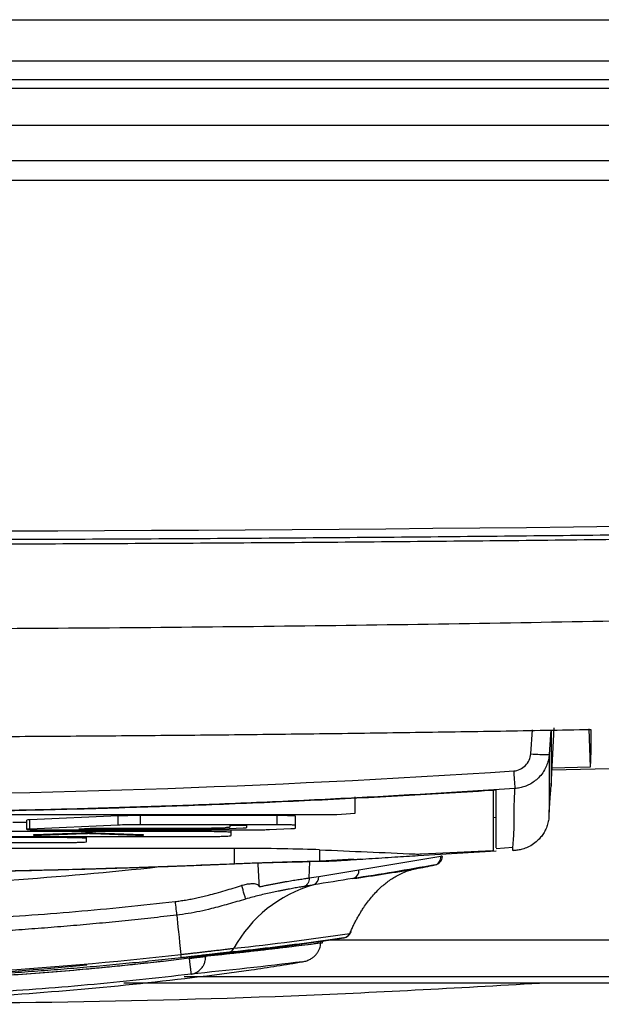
# Model space of a CAD drawing. Header units: millimetres. Extents: x 155400 to 158181, y 110534 to 115156.
# Tile 88 of 121: x 157084 to 157115, y 113661 to 113714. Entities that reach past the tile are written whole.
import ezdxf

# ---------------------------------------------------------------- set-up
doc = ezdxf.new("R2010")
doc.units = ezdxf.units.MM

msp = doc.modelspace()

# ---------------------------------------------------------------- linework, layer by layer
at = {"color": 7, "linetype": 'Continuous', "lineweight": 25}
for p, q in [((156852.324, 113714.333), (157288.824, 113714.333)), ((157280.324, 113712.083), (156860.824, 113712.083)), ((156860.824, 113711.083), (157280.324, 113711.083)), ((157289.449, 113710.583), (156851.699, 113710.583)), ((157289.449, 113708.583), (156851.699, 113708.583)), ((157139.075, 113706.653), (157002.046, 113706.653)), ((157234.576, 113705.583), (156906.573, 113705.583)), ((157112.725, 113672.644), (157112.891, 113675.811)), ((157114.774, 113675.768), (157114.847, 113673.677)), ((157111.622, 113674.404), (157111.712, 113675.7)), ((157112.713, 113675.71), (157112.619, 113674.372)), ((157112.734, 113675.71), (157112.725, 113672.644)), ((157112.771, 113673.528), (157138.608, 113674.125)), ((157114.847, 113673.677), (157112.776, 113673.615)), ((157102.07, 113671.172), (157102.073, 113672.067)), ((157109.58, 113672.398), (157109.578, 113669.147)), ((157041.07, 113671.11), (157100.07, 113671.11)), ((157089.17, 113671.022), (157084.38, 113670.811)), ((157089.17, 113670.523), (157089.17, 113671.022)), ((157097.831, 113671.042), (157090.398, 113671.042)), ((157090.398, 113670.542), (157090.398, 113671.042)), ((157097.831, 113670.542), (157097.831, 113671.042)), ((157098.831, 113670.511), (157098.831, 113671.011)), ((157109.739, 113670.93), (157109.571, 113670.92)), ((157084.199, 113670.67), (157083.448, 113670.67)), ((157084.199, 113670.794), (157084.199, 113670.294)), ((157084.38, 113670.312), (157084.38, 113670.811)), ((157089.17, 113670.523), (157084.38, 113670.312)), ((157097.831, 113670.542), (157090.398, 113670.542)), ((157094.999, 113670.383), (157094.261, 113670.35)), ((157094.838, 113670.326), (157095.971, 113670.376)), ((157096.17, 113670.494), (157095.244, 113670.494)), ((157095.244, 113670.494), (157095.244, 113670.411)), ((157096.17, 113670.395), (157096.17, 113670.494)), ((157098.831, 113670.361), (157098.831, 113670.511)), ((157085.965, 113669.843), (157072.552, 113669.843)), ((157081.304, 113669.905), (157093.82, 113669.905)), ((157093.821, 113670.17), (157081.305, 113670.17)), ((157087.17, 113670.091), (157084.616, 113669.99)), ((157085.009, 113669.981), (157087.366, 113670.074)), ((157085.199, 113670.263), (157096.172, 113670.263)), ((157085.965, 113669.843), (157085.965, 113669.905)), ((157087.663, 113670.34), (157087.04, 113670.311)), ((157087.04, 113670.311), (157093.937, 113670.311)), ((157087.464, 113669.796), (157087.464, 113669.905)), ((157093.417, 113670.34), (157087.663, 113670.34)), ((157087.759, 113670.074), (157090.116, 113669.981)), ((157090.509, 113669.99), (157087.956, 113670.091)), ((157093.821, 113670.17), (157093.821, 113670.263)), ((157095.321, 113670.124), (157095.321, 113670.263)), ((157095.321, 113669.951), (157095.321, 113670.124)), ((157097.403, 113670.283), (157098.561, 113670.334)), ((157072.551, 113669.577), (157085.964, 113669.577)), ((157087.464, 113669.623), (157087.464, 113669.796)), ((157109.74, 113669.261), (157110.651, 113669.333)), ((157110.638, 113669.139), (157110.651, 113669.343)), ((157095.49, 113669.254), (157045.659, 113669.254)), ((157095.49, 113669.254), (157095.49, 113668.426)), ((157100.135, 113669.18), (157100.135, 113668.562)), ((157102.272, 113668.095), (157106.728, 113668.832)), ((157105.497, 113668.868), (157109.739, 113669.13)), ((157105.497, 113668.952), (157105.497, 113668.868)), ((157105.68, 113668.956), (157109.539, 113669.143)), ((157110.695, 113669.137), (157111.068, 113669.189)), ((157099.565, 113667.648), (157099.603, 113668.525)), ((157101.973, 113668.665), (157099.591, 113668.526)), ((157101.974, 113668.659), (157102.375, 113668.689)), ((157100.083, 113667.734), (157102.272, 113668.095)), ((157100.185, 113664.099), (157100.299, 113664.118)), ((157100.249, 113664.21), (157101.46, 113664.4)), ((157100.319, 113664.22), (157100.292, 113664.216)), ((157100.292, 113664.216), (157100.299, 113664.217)), ((157100.299, 113664.118), (157100.299, 113664.217)), ((157132.57, 113664.268), (157100.62, 113664.268)), ((157132.57, 113662.271), (157092.772, 113662.271))]:
    msp.add_line(p, q, dxfattribs=at)
at = {"color": 7, "linetype": 'Continuous', "lineweight": 25, "flags": 128}
for points in [[(157112.619, 113674.372), (157112.614, 113672.478), (157112.612, 113671.733), (157112.61, 113670.994)], [(157092.36, 113665.626), (157092.381, 113665.429), (157092.404, 113665.21), (157092.431, 113664.971), (157092.459, 113664.711), (157092.49, 113664.432), (157092.522, 113664.135), (157092.557, 113663.82), (157092.594, 113663.488)]]:
    msp.add_lwpolyline(points, dxfattribs=at)
at = {"color": 7, "linetype": 'Continuous', "lineweight": 25}
for centre, radius, start, end in [((157112.328, 113680.963), 6.597, 263.8537, 272.5298), ((157211.627, 113679.928), 101.143, 183.65827, 184.20287), ((157109.413, 113670.657), 1.749, 84.5485, 91.1324), ((157100.57, 113687.352), 16.25, 268.2384, 275.2987), ((157105.464, 113675.173), 6.221, 268.705, 271.9836), ((157106.288, 113668.782), 0.442, 286.2049, 6.3918), ((157106.318, 113668.849), 0.5, 281.4119, 356.3947), ((157106.72, 113668.486), 0.346, 73.6873, 88.773), ((157109.544, 113669.286), 0.143, 268.1185, 283.9752), ((157109.578, 113669.147), 0.00024, 359.8137, 359.9775), ((157099.634, 113667.689), 0.451, 290.7101, 5.7227), ((157101.828, 113668.047), 0.446, 285.0498, 6.0219), ((157101.742, 113660.387), 7.151, 105.8157, 151.2794), ((157101.383, 113664.838), 0.445, 279.9465, 333.022), ((157101.381, 113664.893), 0.5, 279.532, 336.7703), ((157101.735, 113664.74), 0.113, 293.009, 2.304), ((157083.428, 113662.418), 9.228, 5.5361, 6.66), ((157095.08, 113664.038), 0.446, 278.2166, 331.1681)]:
    msp.add_arc(centre, radius, start, end, dxfattribs=at)
for centre, major_axis, start_param, end_param in [((157095.49, 113669.079), (5.688, 0), 0.615203, 1.570796), ((164342.937, 113827.255), (8868.848, 0), 3.756795, 3.757808)]:
    msp.add_ellipse(centre, major_axis=major_axis, ratio=0.030883, start_param=start_param, end_param=end_param, dxfattribs=at)
for points, knots in [([(156907.393, 113689.935), (156961.76, 113687.648), (157016.169, 113686.505), (157124.998, 113686.505), (157179.389, 113687.648), (157233.756, 113689.935)], [0, 0, 0, 0, 0.5, 0.5, 1, 1, 1, 1]), ([(157233.777, 113689.462), (157231.645, 113689.373), (157227.38, 113689.196), (157220.983, 113688.943), (157214.586, 113688.7), (157208.188, 113688.468), (157201.79, 113688.247), (157195.392, 113688.036), (157188.993, 113687.835), (157182.594, 113687.645), (157176.194, 113687.466), (157169.794, 113687.297), (157163.394, 113687.139), (157156.994, 113686.991), (157150.594, 113686.854), (157144.193, 113686.727), (157137.792, 113686.611), (157131.391, 113686.506), (157124.989, 113686.411), (157118.588, 113686.327), (157112.187, 113686.253), (157105.785, 113686.189), (157099.383, 113686.137), (157092.981, 113686.094), (157086.579, 113686.063), (157080.177, 113686.042), (157073.776, 113686.031), (157067.374, 113686.031), (157060.972, 113686.042), (157054.57, 113686.063), (157048.168, 113686.094), (157041.766, 113686.137), (157035.364, 113686.189), (157028.963, 113686.253), (157022.561, 113686.327), (157016.16, 113686.411), (157009.758, 113686.506), (157003.357, 113686.611), (156996.956, 113686.727), (156990.556, 113686.854), (156984.155, 113686.991), (156977.755, 113687.139), (156971.355, 113687.297), (156964.955, 113687.466), (156958.556, 113687.645), (156952.156, 113687.835), (156945.758, 113688.036), (156939.359, 113688.247), (156932.961, 113688.468), (156926.563, 113688.7), (156920.166, 113688.943), (156913.769, 113689.196), (156909.504, 113689.373), (156907.372, 113689.462)], [0, 0, 0, 0, 0.019608, 0.039216, 0.058824, 0.078432, 0.098039, 0.117647, 0.137255, 0.156863, 0.176471, 0.196079, 0.215687, 0.235294, 0.254902, 0.27451, 0.294118, 0.313726, 0.333334, 0.352941, 0.372549, 0.392157, 0.411765, 0.431373, 0.45098, 0.470588, 0.490196, 0.509804, 0.529412, 0.54902, 0.568627, 0.588235, 0.607843, 0.627451, 0.647059, 0.666666, 0.686274, 0.705882, 0.72549, 0.745098, 0.764706, 0.784313, 0.803921, 0.823529, 0.843137, 0.862745, 0.882353, 0.901961, 0.921568, 0.941176, 0.960784, 0.980392, 1, 1, 1, 1]), ([(156944.841, 113687.849), (156946.94, 113687.782), (156951.137, 113687.647), (156957.434, 113687.458), (156963.731, 113687.278), (156970.029, 113687.109), (156976.326, 113686.95), (156982.624, 113686.802), (156988.923, 113686.664), (156995.221, 113686.535), (157001.52, 113686.418), (157007.818, 113686.31), (157014.117, 113686.213), (157020.416, 113686.126), (157026.716, 113686.049), (157033.015, 113685.983), (157039.314, 113685.927), (157045.614, 113685.881), (157051.914, 113685.845), (157058.213, 113685.82), (157064.513, 113685.805), (157070.813, 113685.8), (157077.112, 113685.806), (157083.412, 113685.822), (157089.711, 113685.848), (157096.011, 113685.884), (157102.311, 113685.931), (157108.61, 113685.988), (157114.909, 113686.055), (157121.209, 113686.132), (157127.508, 113686.22), (157133.807, 113686.318), (157140.105, 113686.426), (157146.404, 113686.545), (157152.702, 113686.674), (157159.001, 113686.813), (157165.298, 113686.962), (157171.596, 113687.122), (157177.894, 113687.292), (157184.191, 113687.472), (157190.488, 113687.662), (157194.685, 113687.797), (157196.784, 113687.865)], [0, 0, 0, 0, 0.025, 0.050001, 0.075001, 0.100001, 0.125002, 0.150002, 0.175002, 0.200002, 0.225002, 0.250002, 0.275002, 0.300002, 0.325001, 0.350001, 0.375001, 0.400001, 0.425, 0.45, 0.475, 0.5, 0.524999, 0.549999, 0.574999, 0.599999, 0.624998, 0.649998, 0.674998, 0.699998, 0.724998, 0.749998, 0.774998, 0.799998, 0.824998, 0.849998, 0.874998, 0.899998, 0.924999, 0.949999, 0.974999, 1, 1, 1, 1]), ([(156990.312, 113682.589), (156991.89, 113682.535), (156995.045, 113682.428), (156999.778, 113682.279), (157004.512, 113682.138), (157009.246, 113682.008), (157013.98, 113681.888), (157018.714, 113681.777), (157023.449, 113681.675), (157028.184, 113681.583), (157032.92, 113681.501), (157037.655, 113681.429), (157042.392, 113681.366), (157047.128, 113681.313), (157051.865, 113681.27), (157056.602, 113681.236), (157061.339, 113681.212), (157066.077, 113681.197), (157072.218, 113681.191), (157079.763, 113681.206), (157088.711, 113681.257), (157097.657, 113681.343), (157106.603, 113681.464), (157115.547, 113681.619), (157124.49, 113681.808), (157133.432, 113682.033), (157142.373, 113682.289), (157148.333, 113682.489), (157151.312, 113682.589)], [0, 0, 0, 0, 0.029408, 0.058816, 0.088223, 0.117632, 0.14704, 0.176449, 0.205859, 0.235269, 0.26468, 0.294092, 0.323505, 0.35292, 0.382336, 0.411753, 0.441172, 0.470593, 0.500016, 0.555586, 0.61115, 0.666709, 0.722264, 0.777815, 0.833363, 0.888909, 0.944455, 1, 1, 1, 1]), ([(157026.258, 113675.739), (157027.899, 113675.709), (157031.181, 113675.649), (157036.105, 113675.571), (157041.028, 113675.504), (157045.953, 113675.447), (157050.877, 113675.4), (157055.801, 113675.363), (157060.726, 113675.337), (157065.651, 113675.321), (157070.575, 113675.315), (157075.5, 113675.32), (157080.425, 113675.335), (157085.349, 113675.36), (157090.273, 113675.396), (157095.198, 113675.442), (157100.122, 113675.498), (157105.045, 113675.565), (157109.969, 113675.641), (157113.251, 113675.7), (157114.892, 113675.73)], [0, 0, 0, 0, 0.055552, 0.111105, 0.16666, 0.222216, 0.277773, 0.333331, 0.388889, 0.444448, 0.500007, 0.555565, 0.611124, 0.666681, 0.722238, 0.777793, 0.833348, 0.8889, 0.944451, 1, 1, 1, 1]), ([(157114.892, 113675.73), (157114.891, 113675.657), (157114.891, 113675.511), (157114.89, 113675.306), (157114.888, 113675.11), (157114.887, 113674.926), (157114.884, 113674.752), (157114.882, 113674.589), (157114.879, 113674.437), (157114.875, 113674.296), (157114.872, 113674.165), (157114.867, 113674.046), (157114.863, 113673.937), (157114.858, 113673.839), (157114.853, 113673.751), (157114.849, 113673.701), (157114.847, 113673.677)], [0, 0, 0, 0, 0.071393, 0.142789, 0.214188, 0.28559, 0.356997, 0.428409, 0.499828, 0.571254, 0.642687, 0.714129, 0.785581, 0.857043, 0.928515, 1, 1, 1, 1]), ([(157168.812, 113675.552), (157168.812, 113674.871), (157168.812, 113674.184), (157168.812, 113672.802), (157168.812, 113672.106), (157168.812, 113670.013), (157168.812, 113668.607), (157168.812, 113666.512), (157168.812, 113665.816), (157168.812, 113664.778), (157168.812, 113664.347), (157168.812, 113663.907), (157168.812, 113663.81), (157168.812, 113663.789), (157168.813, 113663.778), (157168.812, 113663.757), (157168.803, 113663.747), (157168.776, 113663.731), (157168.758, 113663.723), (157168.694, 113663.701), (157168.638, 113663.687), (157168.506, 113663.662), (157168.429, 113663.65), (157168.169, 113663.615), (157167.957, 113663.592), (157167.537, 113663.558), (157167.381, 113663.546), (157167.146, 113663.53), (157167.097, 113663.527), (157166.994, 113663.52), (157166.938, 113663.517), (157166.772, 113663.507), (157165.769, 113663.446), (157164.754, 113663.385), (157162.022, 113663.219), (157160.169, 113663.106), (157156.445, 113662.88), (157154.574, 113662.767), (157150.864, 113662.542), (157149.027, 113662.43), (157146.327, 113662.266), (157145.325, 113662.205), (157144.338, 113662.145), (157144.119, 113662.132), (157144.01, 113662.126), (157143.682, 113662.107), (157143.464, 113662.096), (157142.805, 113662.066), (157142.357, 113662.049), (157141.424, 113662.018), (157140.941, 113662.004), (157139.916, 113661.98), (157139.375, 113661.97), (157138.488, 113661.956), (157138.179, 113661.952), (157137.522, 113661.945), (157137.175, 113661.941), (157136.605, 113661.937), (157136.406, 113661.936), (157135.984, 113661.934), (157135.762, 113661.933), (157135.399, 113661.932), (157135.273, 113661.932), (157135.006, 113661.931), (157134.862, 113661.931), (157134.423, 113661.931), (157129.448, 113661.931), (157119.578, 113661.931), (157109.686, 113661.931), (157099.665, 113661.931), (157094.59, 113661.931), (157089.479, 113661.931)], [0, 0, 0, 0, 0.125, 0.125, 0.25, 0.25, 0.5, 0.5, 0.625, 0.625, 0.6875, 0.703125, 0.705078, 0.705078, 0.707031, 0.707031, 0.708984, 0.708984, 0.710937, 0.710937, 0.714844, 0.714844, 0.71875, 0.71875, 0.726562, 0.726562, 0.730469, 0.730469, 0.731445, 0.731445, 0.732422, 0.732422, 0.734375, 0.75, 0.75, 0.78125, 0.78125, 0.8125, 0.8125, 0.84375, 0.84375, 0.859375, 0.861328, 0.861328, 0.863281, 0.863281, 0.867187, 0.867187, 0.875, 0.875, 0.882812, 0.882812, 0.890625, 0.890625, 0.894531, 0.894531, 0.898437, 0.898437, 0.900391, 0.900391, 0.902344, 0.902344, 0.90332, 0.90332, 0.904297, 0.904297, 0.90625, 0.9375, 0.96875, 0.96875, 1, 1, 1, 1]), ([(157110.69, 113673.474), (157110.931, 113673.49), (157111.161, 113673.595), (157111.5, 113673.934), (157111.605, 113674.163), (157111.622, 113674.404)], [0, 0, 0, 0, 0.5, 0.5, 1, 1, 1, 1]), ([(157112.619, 113674.372), (157112.615, 113674.327), (157112.607, 113674.234), (157112.582, 113674.096), (157112.547, 113673.956), (157112.502, 113673.817), (157112.419, 113673.617), (157112.276, 113673.364), (157112.057, 113673.102), (157111.812, 113672.893), (157111.56, 113672.735), (157111.294, 113672.62), (157111.025, 113672.544), (157110.844, 113672.524), (157110.756, 113672.515)], [0, 0, 0, 0, 0.047945, 0.097023, 0.147149, 0.198224, 0.250135, 0.373563, 0.49994, 0.605348, 0.709037, 0.809939, 0.907157, 1, 1, 1, 1]), ([(157030.459, 113673.474), (157043.831, 113672.59), (157057.203, 113672.149), (157083.946, 113672.149), (157097.318, 113672.59), (157110.69, 113673.474)], [0, 0, 0, 0, 0.5, 0.5, 1, 1, 1, 1]), ([(157110.756, 113672.515), (157109.991, 113672.465), (157108.462, 113672.366), (157106.168, 113672.228), (157103.874, 113672.097), (157101.58, 113671.976), (157099.285, 113671.863), (157096.99, 113671.759), (157094.696, 113671.664), (157092.401, 113671.577), (157090.106, 113671.499), (157087.811, 113671.43), (157085.515, 113671.369), (157083.22, 113671.317), (157080.925, 113671.274), (157078.629, 113671.239), (157076.333, 113671.213), (157074.037, 113671.196), (157071.741, 113671.187), (157069.445, 113671.187), (157067.149, 113671.195), (157064.853, 113671.213), (157062.556, 113671.239), (157060.26, 113671.273), (157057.963, 113671.317), (157055.666, 113671.368), (157053.369, 113671.429), (157051.072, 113671.498), (157048.775, 113671.576), (157046.477, 113671.663), (157044.18, 113671.758), (157041.882, 113671.863), (157039.585, 113671.975), (157037.287, 113672.097), (157034.989, 113672.227), (157032.691, 113672.366), (157031.159, 113672.465), (157030.393, 113672.515)], [0, 0, 0, 0, 0.028583, 0.057162, 0.085735, 0.114304, 0.14287, 0.171431, 0.19999, 0.228546, 0.257099, 0.28565, 0.3142, 0.342749, 0.371297, 0.399845, 0.428393, 0.456941, 0.485491, 0.514041, 0.542594, 0.571148, 0.599705, 0.628265, 0.656829, 0.685396, 0.713967, 0.742543, 0.771124, 0.79971, 0.828302, 0.856901, 0.885506, 0.914118, 0.942737, 0.971365, 1, 1, 1, 1]), ([(157110.651, 113669.343), (157110.674, 113669.649), (157110.727, 113670.33), (157110.704, 113671.389), (157110.739, 113672.14), (157110.756, 113672.515)], [0, 0, 0, 0, 0.290358, 0.645179, 1, 1, 1, 1]), ([(157109.73, 113672.42), (157108.889, 113672.368), (157107.207, 113672.262), (157104.684, 113672.117), (157102.16, 113671.982), (157099.636, 113671.857), (157097.112, 113671.743), (157094.587, 113671.639), (157092.061, 113671.545), (157089.536, 113671.462), (157087.01, 113671.389), (157084.483, 113671.327), (157081.956, 113671.275), (157079.429, 113671.233), (157076.902, 113671.202), (157074.374, 113671.181), (157071.846, 113671.171), (157069.318, 113671.171), (157066.79, 113671.181), (157064.262, 113671.202), (157061.734, 113671.233), (157059.206, 113671.275), (157056.678, 113671.327), (157054.151, 113671.389), (157051.624, 113671.462), (157049.097, 113671.545), (157046.57, 113671.639), (157044.044, 113671.743), (157041.518, 113671.857), (157038.993, 113671.982), (157036.468, 113672.117), (157033.943, 113672.262), (157032.261, 113672.368), (157031.42, 113672.421)], [0, 0, 0, 0, 0.032255, 0.064508, 0.096759, 0.129008, 0.161257, 0.193505, 0.225752, 0.258, 0.290248, 0.322497, 0.354748, 0.387, 0.419255, 0.451512, 0.483772, 0.516035, 0.548298, 0.580561, 0.612823, 0.645086, 0.677349, 0.709611, 0.741874, 0.774138, 0.806402, 0.838666, 0.870931, 0.903197, 0.935464, 0.967731, 1, 1, 1, 1]), ([(157109.739, 113669.28), (157109.739, 113669.283), (157109.738, 113669.326), (157109.738, 113669.423), (157109.738, 113669.55), (157109.737, 113669.674), (157109.737, 113669.789), (157109.737, 113669.91), (157109.736, 113670.032), (157109.736, 113670.178), (157109.736, 113670.354), (157109.735, 113670.56), (157109.734, 113670.755), (157109.734, 113670.989), (157109.733, 113671.273), (157109.732, 113671.629), (157109.731, 113672.015), (157109.73, 113672.282), (157109.73, 113672.42)], [0, 0, 0, 0, 0.003027, 0.044113, 0.094017, 0.126625, 0.162379, 0.203555, 0.241127, 0.277448, 0.342298, 0.407139, 0.471971, 0.525499, 0.628564, 0.742003, 0.865815, 1, 1, 1, 1]), ([(157090.398, 113671.042), (157090.277, 113671.042), (157090.159, 113671.042), (157089.926, 113671.04), (157089.812, 113671.039), (157089.494, 113671.034), (157089.308, 113671.029), (157089.17, 113671.022)], [0, 0, 0, 0, 0.25, 0.25, 0.5, 0.5, 1, 1, 1, 1]), ([(157098.831, 113671.011), (157098.831, 113671.015), (157098.805, 113671.019), (157098.705, 113671.027), (157098.631, 113671.03), (157098.354, 113671.039), (157098.095, 113671.042), (157097.831, 113671.042)], [0, 0, 0, 0, 0.25, 0.25, 0.5, 0.5, 1, 1, 1, 1]), ([(157112.61, 113670.994), (157112.606, 113670.946), (157112.598, 113670.852), (157112.572, 113670.712), (157112.537, 113670.575), (157112.493, 113670.441), (157112.441, 113670.312), (157112.38, 113670.189), (157112.312, 113670.072), (157112.238, 113669.962), (157112.158, 113669.86), (157112.075, 113669.765), (157111.926, 113669.617), (157111.704, 113669.445), (157111.402, 113669.288), (157111.119, 113669.196), (157110.867, 113669.148), (157110.71, 113669.142), (157110.638, 113669.139)], [0, 0, 0, 0, 0.047609, 0.095248, 0.142756, 0.189972, 0.236739, 0.282904, 0.328324, 0.372865, 0.416407, 0.45884, 0.50007, 0.627252, 0.741222, 0.841188, 0.927238, 1, 1, 1, 1]), ([(157084.38, 113670.811), (157084.335, 113670.809), (157084.245, 113670.804), (157084.194, 113670.798), (157084.203, 113670.795), (157084.205, 113670.794)], [0, 0, 0, 0, 0.458511, 0.917786, 1, 1, 1, 1]), ([(157090.398, 113670.542), (157090.277, 113670.542), (157090.159, 113670.542), (157089.926, 113670.54), (157089.812, 113670.539), (157089.494, 113670.534), (157089.308, 113670.529), (157089.17, 113670.523)], [0, 0, 0, 0, 0.25, 0.25, 0.5, 0.5, 1, 1, 1, 1]), ([(157095.244, 113670.411), (157095.244, 113670.406), (157095.243, 113670.401), (157095.187, 113670.394), (157095.16, 113670.392), (157095.088, 113670.387), (157095.046, 113670.385), (157094.999, 113670.383)], [0, 0, 0, 0, 0.5, 0.5, 0.75, 0.75, 1, 1, 1, 1]), ([(157095.971, 113670.376), (157096.035, 113670.379), (157096.086, 113670.382), (157096.153, 113670.388), (157096.17, 113670.392), (157096.17, 113670.395)], [0, 0, 0, 0, 0.5, 0.5, 1, 1, 1, 1]), ([(157098.831, 113670.511), (157098.831, 113670.516), (157098.805, 113670.52), (157098.705, 113670.527), (157098.631, 113670.53), (157098.354, 113670.539), (157098.095, 113670.542), (157097.831, 113670.542)], [0, 0, 0, 0, 0.25, 0.25, 0.5, 0.5, 1, 1, 1, 1]), ([(157098.561, 113670.334), (157098.649, 113670.338), (157098.715, 113670.342), (157098.807, 113670.351), (157098.831, 113670.356), (157098.831, 113670.361)], [0, 0, 0, 0, 0.5, 0.5, 1, 1, 1, 1]), ([(157084.38, 113670.312), (157084.328, 113670.309), (157084.286, 113670.307), (157084.226, 113670.301), (157084.207, 113670.299), (157084.189, 113670.29), (157084.228, 113670.285), (157084.396, 113670.275), (157084.524, 113670.27), (157084.835, 113670.265), (157085.016, 113670.263), (157085.199, 113670.263)], [0, 0, 0, 0, 0.125, 0.125, 0.25, 0.25, 0.5, 0.5, 0.75, 0.75, 1, 1, 1, 1]), ([(157084.616, 113669.99), (157084.575, 113669.989), (157084.556, 113669.987), (157084.572, 113669.983), (157084.607, 113669.981), (157084.709, 113669.978), (157084.777, 113669.978), (157084.908, 113669.978), (157084.968, 113669.979), (157085.009, 113669.981)], [0, 0, 0, 0, 0.25, 0.25, 0.5, 0.5, 0.75, 0.75, 1, 1, 1, 1]), ([(157087.464, 113669.796), (157087.464, 113669.802), (157087.426, 113669.808), (157087.313, 113669.817), (157087.267, 113669.819), (157087.158, 113669.824), (157087.095, 113669.827), (157086.887, 113669.833), (157086.72, 113669.837), (157086.359, 113669.841), (157086.163, 113669.843), (157085.965, 113669.843)], [0, 0, 0, 0, 0.25, 0.25, 0.375, 0.375, 0.5, 0.5, 0.75, 0.75, 1, 1, 1, 1]), ([(157087.956, 113670.091), (157087.932, 113670.092), (157087.906, 113670.093), (157087.848, 113670.094), (157087.815, 113670.095), (157087.714, 113670.096), (157087.638, 113670.097), (157087.488, 113670.097), (157087.413, 113670.096), (157087.277, 113670.094), (157087.219, 113670.093), (157087.17, 113670.091)], [0, 0, 0, 0, 0.125, 0.125, 0.25, 0.25, 0.5, 0.5, 0.75, 0.75, 1, 1, 1, 1]), ([(157087.366, 113670.074), (157087.391, 113670.074), (157087.42, 113670.075), (157087.487, 113670.076), (157087.525, 113670.077), (157087.6, 113670.077), (157087.638, 113670.076), (157087.706, 113670.075), (157087.735, 113670.074), (157087.759, 113670.074)], [0, 0, 0, 0, 0.25, 0.25, 0.5, 0.5, 0.75, 0.75, 1, 1, 1, 1]), ([(157090.116, 113669.981), (157090.157, 113669.979), (157090.218, 113669.978), (157090.348, 113669.978), (157090.416, 113669.978), (157090.518, 113669.981), (157090.553, 113669.983), (157090.569, 113669.987), (157090.55, 113669.989), (157090.509, 113669.99)], [0, 0, 0, 0, 0.25, 0.25, 0.5, 0.5, 0.75, 0.75, 1, 1, 1, 1]), ([(157094.261, 113670.35), (157094.214, 113670.348), (157094.165, 113670.346), (157094.044, 113670.343), (157093.973, 113670.342), (157093.82, 113670.34), (157093.739, 113670.34), (157093.578, 113670.34), (157093.498, 113670.34), (157093.417, 113670.34)], [0, 0, 0, 0, 0.25, 0.25, 0.5, 0.5, 0.75, 0.75, 1, 1, 1, 1]), ([(157093.82, 113669.905), (157094.019, 113669.905), (157094.213, 113669.906), (157094.485, 113669.909), (157094.571, 113669.911), (157094.734, 113669.914), (157094.812, 113669.916), (157095.019, 113669.922), (157095.131, 113669.928), (157095.281, 113669.939), (157095.321, 113669.945), (157095.321, 113669.951)], [0, 0, 0, 0, 0.25, 0.25, 0.375, 0.375, 0.5, 0.5, 0.75, 0.75, 1, 1, 1, 1]), ([(157095.321, 113670.124), (157095.321, 113670.13), (157095.282, 113670.136), (157095.169, 113670.144), (157095.123, 113670.147), (157095.015, 113670.152), (157094.951, 113670.154), (157094.744, 113670.161), (157094.577, 113670.164), (157094.216, 113670.169), (157094.019, 113670.17), (157093.821, 113670.17)], [0, 0, 0, 0, 0.25, 0.25, 0.375, 0.375, 0.5, 0.5, 0.75, 0.75, 1, 1, 1, 1]), ([(157093.937, 113670.311), (157094.026, 113670.311), (157094.115, 113670.312), (157094.289, 113670.313), (157094.377, 113670.313), (157094.535, 113670.316), (157094.606, 113670.318), (157094.732, 113670.321), (157094.786, 113670.324), (157094.838, 113670.326)], [0, 0, 0, 0, 0.25, 0.25, 0.5, 0.5, 0.75, 0.75, 1, 1, 1, 1]), ([(157096.172, 113670.263), (157096.294, 113670.263), (157096.412, 113670.263), (157096.645, 113670.265), (157096.76, 113670.266), (157096.972, 113670.27), (157097.072, 113670.272), (157097.253, 113670.277), (157097.333, 113670.28), (157097.403, 113670.283)], [0, 0, 0, 0, 0.25, 0.25, 0.5, 0.5, 0.75, 0.75, 1, 1, 1, 1]), ([(157085.964, 113669.577), (157086.162, 113669.577), (157086.356, 113669.578), (157086.629, 113669.582), (157086.715, 113669.583), (157086.878, 113669.586), (157086.955, 113669.588), (157087.162, 113669.595), (157087.274, 113669.6), (157087.424, 113669.611), (157087.464, 113669.617), (157087.464, 113669.623)], [0, 0, 0, 0, 0.25, 0.25, 0.375, 0.375, 0.5, 0.5, 0.75, 0.75, 1, 1, 1, 1]), ([(157100.135, 113668.562), (157100.359, 113668.563), (157100.694, 113668.565), (157101.14, 113668.592), (157101.81, 113668.637), (157102.837, 113668.703), (157104.178, 113668.788), (157105.072, 113668.842), (157105.497, 113668.868)], [0, 0, 0, 0, 0.1248961, 0.1873892, 0.2499028, 0.4999476, 0.7621194, 1, 1, 1, 1]), ([(157045.659, 113668.427), (157046.484, 113668.394), (157048.135, 113668.327), (157050.614, 113668.239), (157053.096, 113668.161), (157055.582, 113668.094), (157058.072, 113668.037), (157060.566, 113667.99), (157063.064, 113667.954), (157065.565, 113667.928), (157068.07, 113667.912), (157071.13, 113667.906), (157074.741, 113667.919), (157078.901, 113667.962), (157083.056, 113668.034), (157087.206, 113668.135), (157091.35, 113668.262), (157094.111, 113668.372), (157095.49, 113668.426)], [0, 0, 0, 0, 0.049692, 0.099451, 0.149279, 0.199175, 0.249142, 0.299179, 0.349289, 0.39947, 0.449726, 0.500055, 0.583623, 0.667088, 0.750454, 0.833725, 0.916906, 1, 1, 1, 1]), ([(157091.426, 113668.246), (157090.653, 113668.22), (157089.107, 113668.168), (157086.788, 113668.101), (157084.468, 113668.043), (157082.149, 113667.993), (157079.831, 113667.953), (157077.514, 113667.921), (157075.199, 113667.899), (157072.884, 113667.886), (157069.952, 113667.88), (157066.4, 113667.892), (157062.228, 113667.936), (157058.055, 113668.009), (157053.884, 113668.11), (157051.105, 113668.201), (157049.715, 113668.247)], [0, 0, 0, 0, 0.0555954, 0.1112285, 0.1668598, 0.2224584, 0.278026, 0.3335635, 0.3890717, 0.4445514, 0.5000042, 0.5999331, 0.6999768, 0.8000194, 0.9000209, 1, 1, 1, 1]), ([(157091.426, 113668.246), (157085.992, 113667.644), (157080.531, 113667.278), (157072.332, 113667.084), (157069.596, 113667.078), (157064.135, 113667.185), (157061.408, 113667.297), (157058.684, 113667.469)], [0, 0, 0, 0, 0.5, 0.5, 0.75, 0.75, 1, 1, 1, 1]), ([(157096.785, 113668.455), (157096.215, 113668.431), (157095.049, 113668.381), (157093.263, 113668.311), (157092.046, 113668.268), (157091.426, 113668.246)], [0, 0, 0, 0, 0.319316, 0.652648, 1, 1, 1, 1]), ([(157095.49, 113668.426), (157095.545, 113668.429), (157095.694, 113668.435), (157095.975, 113668.446), (157096.37, 113668.462), (157096.917, 113668.482), (157097.515, 113668.503), (157098.083, 113668.52), (157098.545, 113668.534), (157098.944, 113668.543), (157099.301, 113668.551), (157099.616, 113668.557), (157099.895, 113668.56), (157100.057, 113668.561), (157100.135, 113668.562)], [0, 0, 0, 0, 0.03033, 0.082099, 0.155302, 0.249932, 0.389478, 0.500361, 0.593881, 0.683302, 0.768625, 0.849848, 0.926973, 1, 1, 1, 1]), ([(157099.603, 113668.525), (157099.274, 113668.519), (157098.853, 113668.51), (157097.89, 113668.487), (157097.348, 113668.473), (157096.785, 113668.455)], [0, 0, 0, 0, 0.5, 0.5, 1, 1, 1, 1]), ([(157101.78, 113664.636), (157101.811, 113664.707), (157101.873, 113664.851), (157101.971, 113665.06), (157102.074, 113665.266), (157102.182, 113665.468), (157102.295, 113665.666), (157102.412, 113665.859), (157102.625, 113666.185), (157102.954, 113666.623), (157103.401, 113667.098), (157103.877, 113667.495), (157104.297, 113667.761), (157104.674, 113667.942), (157105.004, 113668.068), (157105.236, 113668.121), (157105.358, 113668.149)], [0, 0, 0, 0, 0.034421, 0.06931, 0.104669, 0.140497, 0.176792, 0.213553, 0.250776, 0.371405, 0.499978, 0.619164, 0.749314, 0.824148, 0.907813, 1, 1, 1, 1]), ([(157092.273, 113666.368), (157092.367, 113666.38), (157092.56, 113666.403), (157092.852, 113666.449), (157093.152, 113666.503), (157093.46, 113666.566), (157093.777, 113666.638), (157094.13, 113666.725), (157094.536, 113666.835), (157094.983, 113666.963), (157095.439, 113667.098), (157095.736, 113667.186), (157095.885, 113667.231)], [0, 0, 0, 0, 0.076948, 0.156408, 0.238429, 0.323058, 0.410336, 0.500301, 0.616133, 0.750127, 0.875061, 1, 1, 1, 1]), ([(157096.858, 113667.17), (157096.857, 113667.177), (157096.855, 113667.191), (157096.847, 113667.211), (157096.832, 113667.233), (157096.811, 113667.254), (157096.756, 113667.291), (157096.615, 113667.33), (157096.396, 113667.332), (157096.18, 113667.303), (157096.01, 113667.266), (157095.926, 113667.242), (157095.885, 113667.231)], [0, 0, 0, 0, 0.020039, 0.040656, 0.062715, 0.093618, 0.1268, 0.252648, 0.502778, 0.75182, 0.875836, 1, 1, 1, 1]), ([(157095.885, 113667.231), (157095.904, 113667.167), (157095.926, 113667.093), (157095.972, 113666.94), (157095.995, 113666.862), (157096.039, 113666.719), (157096.059, 113666.654), (157096.09, 113666.553), (157096.102, 113666.517), (157096.107, 113666.499)], [0, 0, 0, 0, 0.25, 0.25, 0.5, 0.5, 0.75, 0.75, 1, 1, 1, 1]), ([(157099.279, 113667.182), (157099.239, 113667.176), (157099.157, 113667.163), (157099.024, 113667.141), (157098.884, 113667.117), (157098.735, 113667.092), (157098.579, 113667.064), (157098.416, 113667.034), (157098.245, 113667.002), (157098.068, 113666.967), (157097.841, 113666.922), (157097.558, 113666.862), (157097.212, 113666.786), (157096.853, 113666.7), (157096.483, 113666.606), (157096.233, 113666.535), (157096.107, 113666.499)], [0, 0, 0, 0, 0.05511, 0.110271, 0.165477, 0.220765, 0.276172, 0.331734, 0.387487, 0.443468, 0.499714, 0.596668, 0.695396, 0.795708, 0.897193, 1, 1, 1, 1]), ([(157096.858, 113667.17), (157096.923, 113667.184), (157097.053, 113667.212), (157097.247, 113667.253), (157097.44, 113667.292), (157097.632, 113667.33), (157097.822, 113667.366), (157098.009, 113667.401), (157098.194, 113667.434), (157098.432, 113667.475), (157098.715, 113667.522), (157099.028, 113667.571), (157099.316, 113667.613), (157099.482, 113667.636), (157099.565, 113667.648)], [0, 0, 0, 0, 0.0608331, 0.1221352, 0.1839099, 0.2461606, 0.3088908, 0.3721036, 0.4358022, 0.4999896, 0.6254078, 0.7505381, 0.8753967, 1, 1, 1, 1]), ([(157099.565, 113667.648), (157099.567, 113667.548), (157099.542, 113667.438), (157099.436, 113667.265), (157099.358, 113667.206), (157099.279, 113667.182)], [0, 0, 0, 0, 0.5, 0.5, 1, 1, 1, 1]), ([(157099.793, 113667.267), (157099.708, 113667.252), (157099.537, 113667.223), (157099.365, 113667.196), (157099.279, 113667.182)], [0, 0, 0, 0, 0.501683, 1, 1, 1, 1]), ([(157048.878, 113666.377), (157049.329, 113666.326), (157050.23, 113666.224), (157051.583, 113666.084), (157052.937, 113665.952), (157054.291, 113665.83), (157055.646, 113665.718), (157057.001, 113665.616), (157058.356, 113665.523), (157059.712, 113665.44), (157061.069, 113665.367), (157062.425, 113665.303), (157063.783, 113665.25), (157065.14, 113665.206), (157066.498, 113665.171), (157067.857, 113665.147), (157069.215, 113665.132), (157071.027, 113665.125), (157073.292, 113665.141), (157076.007, 113665.199), (157078.722, 113665.295), (157081.435, 113665.431), (157084.147, 113665.605), (157086.857, 113665.819), (157089.567, 113666.069), (157091.37, 113666.268), (157092.273, 113666.368)], [0, 0, 0, 0, 0.031301, 0.0625877, 0.0938617, 0.1251246, 0.156378, 0.1876235, 0.2188628, 0.2500974, 0.2813289, 0.3125589, 0.3437891, 0.375021, 0.4062563, 0.4374965, 0.4687433, 0.4999982, 0.5624754, 0.6249335, 0.6873853, 0.7498438, 0.8123217, 0.8748319, 0.9373871, 1, 1, 1, 1]), ([(157092.273, 113666.368), (157092.286, 113666.25), (157092.304, 113666.093), (157092.338, 113665.81), (157092.352, 113665.687), (157092.36, 113665.626)], [0, 0, 0, 0, 0.5, 0.5, 1, 1, 1, 1]), ([(157096.107, 113666.499), (157095.792, 113666.407), (157095.176, 113666.226), (157094.347, 113665.998), (157093.622, 113665.83), (157092.991, 113665.708), (157092.569, 113665.653), (157092.36, 113665.626)], [0, 0, 0, 0, 0.2559379, 0.5002163, 0.6692194, 0.8354135, 1, 1, 1, 1]), ([(157092.36, 113665.626), (157091.893, 113665.572), (157090.96, 113665.466), (157089.559, 113665.319), (157088.157, 113665.181), (157086.755, 113665.055), (157085.352, 113664.939), (157083.949, 113664.834), (157082.544, 113664.739), (157081.14, 113664.655), (157079.734, 113664.581), (157078.329, 113664.517), (157076.922, 113664.465), (157075.515, 113664.422), (157074.107, 113664.391), (157072.699, 113664.37), (157071.29, 113664.359), (157069.881, 113664.359), (157068.471, 113664.369), (157067.06, 113664.391), (157065.65, 113664.422), (157064.241, 113664.464), (157062.832, 113664.517), (157061.424, 113664.58), (157060.017, 113664.654), (157058.61, 113664.739), (157057.205, 113664.834), (157055.8, 113664.939), (157054.396, 113665.055), (157052.993, 113665.181), (157051.591, 113665.319), (157050.189, 113665.465), (157049.256, 113665.572), (157048.789, 113665.626)], [0, 0, 0, 0, 0.032271, 0.06453, 0.096779, 0.129019, 0.161254, 0.193483, 0.225709, 0.257934, 0.290159, 0.322386, 0.354616, 0.386852, 0.419094, 0.451345, 0.483607, 0.515881, 0.548173, 0.580475, 0.612778, 0.645073, 0.677357, 0.709633, 0.741901, 0.774164, 0.806424, 0.838681, 0.870939, 0.903198, 0.93546, 0.967727, 1, 1, 1, 1]), ([(157100.185, 113664.101), (157099.73, 113664.043), (157098.776, 113663.924), (157097.279, 113663.746), (157095.652, 113663.561), (157094.522, 113663.444), (157093.936, 113663.383)], [0, 0, 0, 0, 0.219004, 0.458671, 0.719003, 1, 1, 1, 1]), ([(157094.025, 113663.458), (157094.388, 113663.495), (157095.108, 113663.567), (157096.181, 113663.685), (157097.238, 113663.81), (157098.279, 113663.94), (157099.305, 113664.076), (157099.983, 113664.172), (157100.319, 113664.22)], [0, 0, 0, 0, 0.172908, 0.343319, 0.511234, 0.676652, 0.839574, 1, 1, 1, 1]), ([(157101.46, 113664.4), (157101.122, 113664.35), (157100.441, 113664.249), (157099.412, 113664.106), (157098.367, 113663.969), (157097.307, 113663.837), (157096.23, 113663.712), (157095.508, 113663.635), (157095.144, 113663.597)], [0, 0, 0, 0, 0.160597, 0.323621, 0.489074, 0.656954, 0.827262, 1, 1, 1, 1]), ([(157099.206, 113663.096), (157099.247, 113663.102), (157099.328, 113663.114), (157099.441, 113663.148), (157099.542, 113663.19), (157099.633, 113663.236), (157099.712, 113663.284), (157099.781, 113663.333), (157099.84, 113663.382), (157099.915, 113663.452), (157100, 113663.55), (157100.083, 113663.684), (157100.141, 113663.822), (157100.179, 113663.961), (157100.183, 113664.055), (157100.185, 113664.101)], [0, 0, 0, 0, 0.082562, 0.159818, 0.231917, 0.298391, 0.359271, 0.414588, 0.464376, 0.50867, 0.616296, 0.718807, 0.816717, 0.910528, 1, 1, 1, 1]), ([(157048.555, 113663.488), (157052.208, 113663.072), (157055.871, 113662.76), (157061.377, 113662.447), (157063.215, 113662.369), (157066.895, 113662.264), (157068.737, 113662.238), (157077.936, 113662.238), (157085.275, 113662.654), (157092.594, 113663.488)], [0, 0, 0, 0, 0.25, 0.25, 0.375, 0.375, 0.5, 0.5, 1, 1, 1, 1]), ([(157092.594, 113663.488), (157092.654, 113663.495), (157092.775, 113663.509), (157092.959, 113663.53), (157093.148, 113663.552), (157093.34, 113663.574), (157093.534, 113663.597), (157093.728, 113663.62), (157093.924, 113663.642), (157094.119, 113663.665), (157094.35, 113663.693), (157094.607, 113663.723), (157094.874, 113663.754), (157095.109, 113663.782), (157095.313, 113663.805), (157095.418, 113663.817), (157095.471, 113663.823)], [0, 0, 0, 0, 0.049164, 0.100087, 0.152832, 0.206823, 0.262079, 0.318786, 0.377187, 0.437501, 0.4994, 0.600003, 0.70049, 0.800067, 0.899961, 1, 1, 1, 1]), ([(157095.144, 113663.597), (157095.121, 113663.594), (157095.077, 113663.589), (157094.999, 113663.581), (157094.914, 113663.572), (157094.821, 113663.561), (157094.671, 113663.545), (157094.446, 113663.519), (157094.127, 113663.482), (157093.777, 113663.442), (157093.444, 113663.404), (157093.142, 113663.369), (157092.879, 113663.339), (157092.702, 113663.319), (157092.613, 113663.309)], [0, 0, 0, 0, 0.050305, 0.100377, 0.150387, 0.200507, 0.250906, 0.375763, 0.500739, 0.625568, 0.750438, 0.833771, 0.916703, 1, 1, 1, 1]), ([(157094.028, 113663.395), (157093.982, 113663.39), (157093.929, 113663.385), (157093.796, 113663.37), (157093.716, 113663.36), (157093.543, 113663.34), (157093.447, 113663.329), (157093.248, 113663.305), (157093.144, 113663.292), (157093.04, 113663.279)], [0, 0, 0, 0, 0.25, 0.25, 0.5, 0.5, 0.75, 0.75, 1, 1, 1, 1]), ([(157093.112, 113663.356), (157093.144, 113663.359), (157093.208, 113663.367), (157093.303, 113663.378), (157093.411, 113663.39), (157093.531, 113663.404), (157093.657, 113663.418), (157093.772, 113663.431), (157093.874, 113663.442), (157093.961, 113663.452), (157094.003, 113663.456), (157094.025, 113663.458)], [0, 0, 0, 0, 0.083346, 0.166301, 0.249626, 0.374526, 0.499387, 0.623828, 0.748973, 0.874878, 1, 1, 1, 1]), ([(157093.04, 113663.279), (157089.311, 113662.826), (157085.575, 113662.488), (157078.089, 113662.047), (157074.339, 113661.941), (157066.828, 113661.94), (157063.075, 113662.046), (157055.576, 113662.488), (157051.837, 113662.826), (157048.108, 113663.28)], [0, 0, 0, 0, 0.25, 0.25, 0.5, 0.5, 0.75, 0.75, 1, 1, 1, 1]), ([(157093.038, 113663.278), (157092.665, 113663.234), (157091.919, 113663.145), (157090.8, 113663.02), (157089.68, 113662.902), (157088.56, 113662.789), (157087.215, 113662.661), (157084.972, 113662.471), (157081.228, 113662.212), (157076.204, 113661.991), (157070.574, 113661.912), (157064.945, 113661.997), (157060.569, 113662.185), (157057.447, 113662.38), (157055.574, 113662.519), (157053.704, 113662.678), (157051.837, 113662.857), (157049.972, 113663.054), (157048.732, 113663.203), (157048.112, 113663.278)], [0, 0, 0, 0, 0.025025, 0.050039, 0.07504, 0.100029, 0.125005, 0.165058, 0.250003, 0.375009, 0.500006, 0.625044, 0.750001, 0.791728, 0.833432, 0.875111, 0.916766, 0.958396, 1, 1, 1, 1]), ([(157092.613, 113663.309), (157092.141, 113663.256), (157091.197, 113663.15), (157089.78, 113663.005), (157088.361, 113662.87), (157086.942, 113662.745), (157085.522, 113662.63), (157084.1, 113662.526), (157082.679, 113662.432), (157081.256, 113662.349), (157079.833, 113662.276), (157078.41, 113662.213), (157076.986, 113662.161), (157075.561, 113662.119), (157074.137, 113662.088), (157072.712, 113662.067), (157071.287, 113662.056), (157069.862, 113662.056), (157068.437, 113662.067), (157067.012, 113662.088), (157065.588, 113662.119), (157064.164, 113662.161), (157062.74, 113662.213), (157061.316, 113662.276), (157059.893, 113662.349), (157058.47, 113662.432), (157057.049, 113662.526), (157055.628, 113662.63), (157054.207, 113662.745), (157052.788, 113662.87), (157051.369, 113663.005), (157049.952, 113663.15), (157049.008, 113663.256), (157048.536, 113663.309)], [0, 0, 0, 0, 0.032258, 0.064516, 0.096774, 0.129032, 0.16129, 0.193548, 0.225806, 0.258064, 0.290322, 0.32258, 0.354838, 0.387096, 0.419355, 0.451613, 0.483871, 0.516129, 0.548387, 0.580645, 0.612904, 0.645162, 0.67742, 0.709678, 0.741936, 0.774194, 0.806452, 0.83871, 0.870968, 0.903226, 0.935484, 0.967742, 1, 1, 1, 1]), ([(157053.368, 113662.942), (157056.591, 113662.655), (157064.814, 113661.921), (157076.231, 113661.918), (157084.352, 113662.641), (157087.473, 113662.918)], [0, 0, 0, 0, 0.284183, 0.724873, 1, 1, 1, 1]), ([(157093.038, 113663.278), (157093.07, 113663.282), (157093.133, 113663.29), (157093.226, 113663.301), (157093.333, 113663.314), (157093.452, 113663.328), (157093.576, 113663.343), (157093.69, 113663.356), (157093.789, 113663.367), (157093.875, 113663.377), (157093.917, 113663.381), (157093.937, 113663.383)], [0, 0, 0, 0, 0.083398, 0.166406, 0.249802, 0.374772, 0.499737, 0.624789, 0.749836, 0.874921, 1, 1, 1, 1]), ([(157093.038, 113663.278), (157093.042, 113663.246), (157093.05, 113663.182), (157093.061, 113663.093), (157093.071, 113663.011), (157093.08, 113662.937), (157093.088, 113662.871), (157093.095, 113662.812), (157093.101, 113662.761), (157093.106, 113662.716), (157093.11, 113662.678), (157093.113, 113662.646), (157093.119, 113662.593), (157093.127, 113662.533), (157093.133, 113662.465), (157093.147, 113662.426), (157093.142, 113662.42), (157093.14, 113662.417)], [0, 0, 0, 0, 0.069782, 0.135703, 0.197757, 0.255938, 0.310241, 0.360664, 0.407206, 0.449867, 0.48865, 0.523558, 0.554601, 0.670574, 0.758558, 0.908269, 1, 1, 1, 1]), ([(157093.14, 113662.417), (157093.162, 113662.421), (157093.222, 113662.429), (157093.329, 113662.46), (157093.453, 113662.516), (157093.588, 113662.608), (157093.695, 113662.714), (157093.785, 113662.838), (157093.858, 113662.974), (157093.922, 113663.16), (157093.932, 113663.304), (157093.937, 113663.383)], [0, 0, 0, 0, 0.051153, 0.136238, 0.255053, 0.360702, 0.502629, 0.58556, 0.696127, 0.834293, 1, 1, 1, 1]), ([(157044.733, 113662.648), (157046.872, 113662.356), (157049.017, 113662.095), (157053.316, 113661.648), (157055.469, 113661.464), (157061.935, 113661.024), (157066.254, 113660.881), (157074.894, 113660.881), (157079.214, 113661.023), (157085.68, 113661.463), (157087.832, 113661.648), (157092.131, 113662.095), (157094.277, 113662.356), (157096.416, 113662.647)], [0, 0, 0, 0, 0.125, 0.125, 0.25, 0.25, 0.5, 0.5, 0.75, 0.75, 0.875, 0.875, 1, 1, 1, 1]), ([(157093.139, 113662.422), (157091.267, 113662.196), (157089.392, 113661.997), (157085.637, 113661.659), (157079.997, 113661.24), (157074.344, 113661.077), (157066.806, 113661.077), (157061.152, 113661.24), (157055.512, 113661.659), (157051.757, 113661.997), (157049.882, 113662.197), (157048.01, 113662.422)], [0, 0, 0, 0, 0.125, 0.125, 0.25, 0.5, 0.5, 0.75, 0.875, 0.875, 1, 1, 1, 1]), ([(157070.812, 113660.777), (157080.072, 113660.825), (157093.843, 113660.897), (157107.591, 113661.676), (157112.096, 113661.931)], [0, 0, 0, 0, 0.672341, 1, 1, 1, 1])]:
    msp.add_open_spline(points, degree=3, knots=knots, dxfattribs=at)
for points in [[(157112.613, 113671.025), (157112.687, 113672.098), (157112.725, 113672.64), (157112.725, 113672.644)], [(157112.61, 113670.994), (157112.611, 113671.004), (157112.612, 113671.015), (157112.613, 113671.025)], [(157096.858, 113667.17), (157096.834, 113667.616), (157096.81, 113668.045), (157096.785, 113668.455)], [(157106.412, 113668.358), (157104.923, 113668.09), (157103.434, 113667.843), (157101.944, 113667.616)], [(157105.358, 113668.149), (157105.709, 113668.217), (157106.06, 113668.287), (157106.412, 113668.358)], [(157099.565, 113667.648), (157099.737, 113667.676), (157099.91, 113667.705), (157100.083, 113667.734)], [(157101.944, 113667.616), (157103.083, 113667.779), (157104.22, 113667.957), (157105.358, 113668.149)], [(157101.944, 113667.616), (157101.227, 113667.508), (157100.51, 113667.391), (157099.793, 113667.267)], [(157095.471, 113663.823), (157097.575, 113664.046), (157099.678, 113664.317), (157101.78, 113664.636)], [(157100.299, 113664.118), (157098.212, 113663.853), (157096.122, 113663.608), (157094.028, 113663.395)], [(157099.206, 113663.091), (157097.19, 113662.842), (157095.167, 113662.617), (157093.139, 113662.422)], [(157096.416, 113662.647), (157097.347, 113662.79), (157098.278, 113662.938), (157099.206, 113663.091)]]:
    msp.add_open_spline(points, degree=3, dxfattribs=at)

doc.saveas('drawing.dxf')
